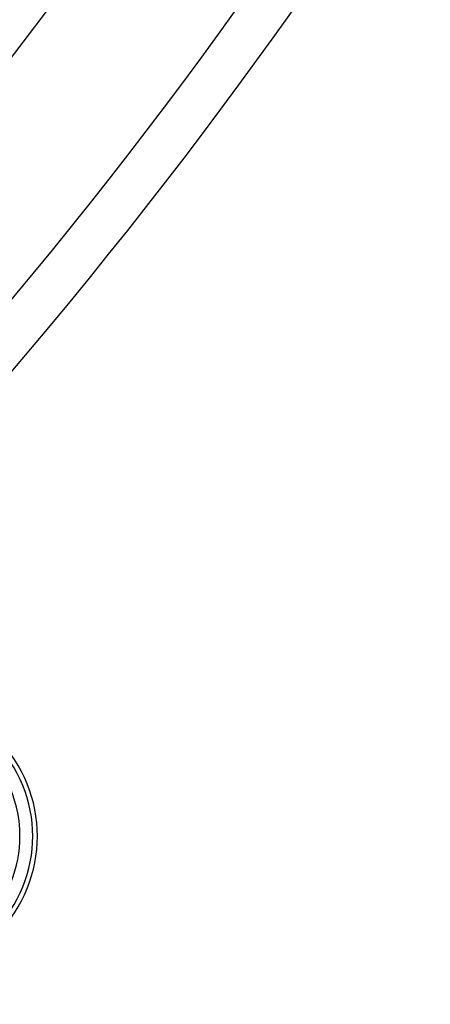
# Model space of a CAD drawing. Header units: millimetres. Extents: x -215 to 215, y -215 to 215.
# Tile 28 of 55: x 129 to 142, y -130 to -98. Entities that reach past the tile are written whole.
import ezdxf

# ---------------------------------------------------------------- set-up
doc = ezdxf.new("R2010")
doc.units = ezdxf.units.MM
doc.layers.add('MAIN-1', color=7, linetype='Continuous')
doc.layers.add('MAIN-2', color=7, linetype='Continuous')

msp = doc.modelspace()

# ---------------------------------------------------------------- linework, layer by layer
at = {"layer": 'MAIN-1'}
for radius, start, end in [(153.5, 270.00002, 89.99998), (152.5, 270.00002, 89.99998), (162, 179.99998, 0), (151.738, 316.72776, 0)]:
    msp.add_arc((0, 0), radius, start, end, dxfattribs=at)
at = {"layer": 'MAIN-2'}
for centre, radius, start, end in [((0, 0), 161, 180.00002, 0), ((0, 0), 153.262, 316.66239, 0), ((0, 0), 159.363, 316.57891, 0), ((0, 0), 160.887, 316.58315, 0), ((0, 0), 166.988, 316.4524, 0), ((0, 0), 168.512, 316.47257, 0), ((124.548, -124.548), 4.575, 225, 45), ((124.548, -124.548), 4.422, 225, 45), ((124.548, -124.548), 4.003, 225, 45)]:
    msp.add_arc(centre, radius, start, end, dxfattribs=at)

doc.saveas('drawing.dxf')
